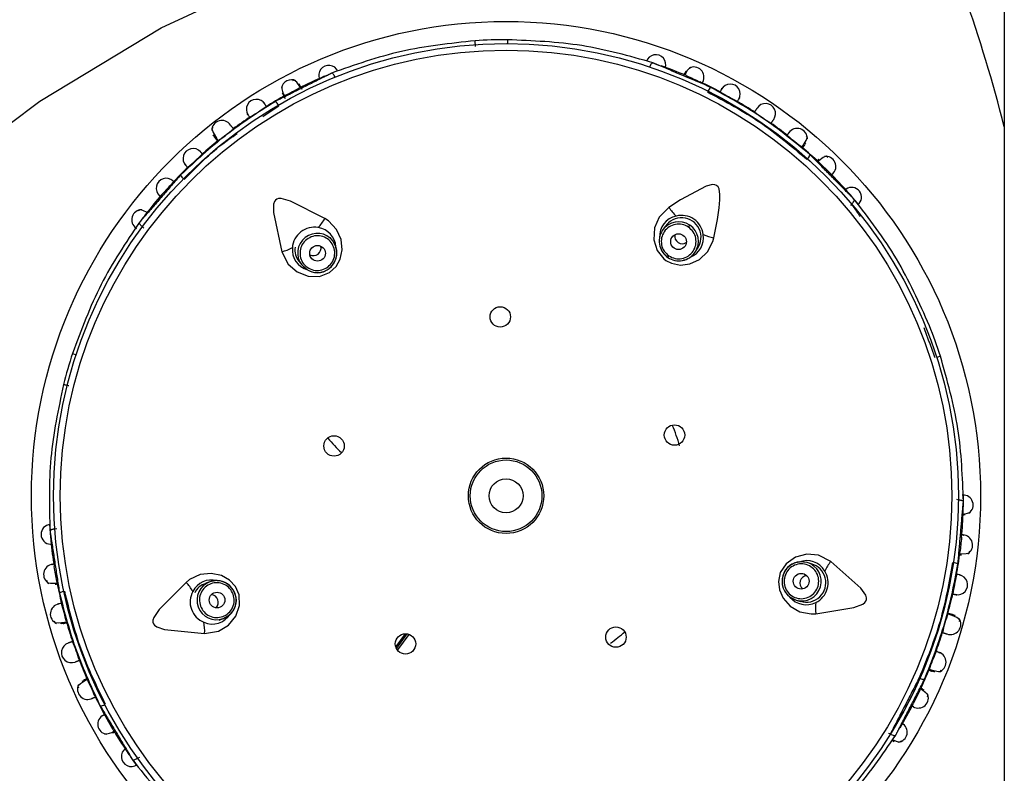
# Model space of a CAD drawing. Header units: millimetres. Extents: x 4904.09 to 4905.21, y 4759.5 to 4761.8.
# Tile 5 of 54: x 4904.7548 to 4904.8174, y 4759.9254 to 4759.9734. Entities that reach past the tile are written whole.
import ezdxf

# ---------------------------------------------------------------- set-up
doc = ezdxf.new("R2010")
doc.units = ezdxf.units.MM
doc.layers.add('SANINDUSA', color=3, linetype='Continuous')

msp = doc.modelspace()

# ---------------------------------------------------------------- linework, layer by layer
at = {"layer": 'SANINDUSA'}
for p, q in [((4904.817447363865, 4761.639268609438), (4904.817447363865, 4759.733268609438)), ((4904.785825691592, 4759.972107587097), (4904.785824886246, 4759.971859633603)), ((4904.797180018, 4759.970097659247), (4904.797093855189, 4759.96989419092)), ((4904.77147611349, 4759.968730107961), (4904.771677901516, 4759.96836679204)), ((4904.767090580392, 4759.96604307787), (4904.767186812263, 4759.965924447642)), ((4904.767318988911, 4759.965817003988), (4904.767395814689, 4759.965680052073)), ((4904.804747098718, 4759.965447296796), (4904.804818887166, 4759.965532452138)), ((4904.805666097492, 4759.964283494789), (4904.806346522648, 4759.963622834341)), ((4904.807712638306, 4759.961645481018), (4904.807647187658, 4759.96154899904)), ((4904.762669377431, 4759.9600976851), (4904.762597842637, 4759.960189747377)), ((4904.795850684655, 4759.960206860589), (4904.795693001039, 4759.95997441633)), ((4904.797339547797, 4759.960174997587), (4904.797427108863, 4759.960304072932)), ((4904.774700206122, 4759.959297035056), (4904.77452783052, 4759.959518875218)), ((4904.774912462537, 4759.958880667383), (4904.774700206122, 4759.959297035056)), ((4904.797761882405, 4759.958570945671), (4904.797919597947, 4759.958803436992)), ((4904.772553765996, 4759.957984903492), (4904.772726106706, 4759.957763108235)), ((4904.796027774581, 4759.95824128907), (4904.796098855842, 4759.958346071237)), ((4904.758137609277, 4759.952128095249), (4904.758373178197, 4759.952050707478)), ((4904.813383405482, 4759.951948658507), (4904.813147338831, 4759.951872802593)), ((4904.814401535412, 4759.942837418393), (4904.814513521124, 4759.942804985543)), ((4904.814830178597, 4759.941869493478), (4904.814959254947, 4759.941864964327)), ((4904.757025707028, 4759.940950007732), (4904.757135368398, 4759.940989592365)), ((4904.805163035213, 4759.938736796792), (4904.804893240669, 4759.938814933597)), ((4904.766883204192, 4759.937588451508), (4904.76661895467, 4759.937493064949)), ((4904.76734478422, 4759.937661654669), (4904.766883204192, 4759.937588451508)), ((4904.803781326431, 4759.936625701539), (4904.804197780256, 4759.936413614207)), ((4904.804197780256, 4759.936413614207), (4904.804467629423, 4759.936335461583)), ((4904.814001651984, 4759.935477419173), (4904.813859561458, 4759.935545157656)), ((4904.814319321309, 4759.935428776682), (4904.814060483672, 4759.935497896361)), ((4904.76746782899, 4759.935141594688), (4904.767732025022, 4759.935236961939)), ((4904.779310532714, 4759.934274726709), (4904.778712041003, 4759.933455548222)), ((4904.779416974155, 4759.934264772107), (4904.778751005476, 4759.933353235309)), ((4904.779543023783, 4759.934237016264), (4904.778817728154, 4759.933244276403)), ((4904.812896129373, 4759.931895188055), (4904.812999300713, 4759.931853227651)), ((4904.758827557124, 4759.93128037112), (4904.758725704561, 4759.931235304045)), ((4904.812073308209, 4759.930661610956), (4904.811654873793, 4759.929809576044)), ((4904.812349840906, 4759.930677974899), (4904.812149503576, 4759.930771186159)), ((4904.760719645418, 4759.928159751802), (4904.760247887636, 4759.928982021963)), ((4904.810208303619, 4759.927893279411), (4904.810084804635, 4759.927932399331)), ((4904.810334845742, 4759.927480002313), (4904.810444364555, 4759.927411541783)), ((4904.762404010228, 4759.926393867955), (4904.762283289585, 4759.926346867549))]:
    msp.add_line(p, q, dxfattribs=at)
at = {"layer": 'SANINDUSA', "flags": 128}
for points in [[(4904.799731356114, 4759.904474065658), (4904.788691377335, 4759.906581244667), (4904.777866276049, 4759.909671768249), (4904.767449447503, 4759.913846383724), (4904.760062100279, 4759.917750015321), (4904.753167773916, 4759.922456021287), (4904.748217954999, 4759.926846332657), (4904.743992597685, 4759.931918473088), (4904.742089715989, 4759.935078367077), (4904.740655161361, 4759.938470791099), (4904.739922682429, 4759.941473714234), (4904.739696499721, 4759.944553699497), (4904.74002157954, 4759.947629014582), (4904.740843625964, 4759.950613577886), (4904.742693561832, 4759.954565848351), (4904.745143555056, 4759.958187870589), (4904.748417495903, 4759.961891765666), (4904.75209498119, 4759.965223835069), (4904.756052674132, 4759.968205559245), (4904.763773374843, 4759.972876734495), (4904.771993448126, 4759.976682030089), (4904.780513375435, 4759.979716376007), (4904.790037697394, 4759.98225991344), (4904.799731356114, 4759.984063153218)], [(4904.794875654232, 4759.970369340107), (4904.794895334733, 4759.970418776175), (4904.794921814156, 4759.970476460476), (4904.794949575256, 4759.970527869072), (4904.794977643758, 4759.970571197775), (4904.795005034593, 4759.970604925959), (4904.795030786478, 4759.970627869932), (4904.795053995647, 4759.970639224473), (4904.795073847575, 4759.970638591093)], [(4904.774845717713, 4759.969723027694), (4904.77482289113, 4759.969771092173), (4904.774792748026, 4759.969826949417), (4904.774761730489, 4759.969876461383), (4904.774730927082, 4759.969917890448), (4904.774701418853, 4759.969949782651), (4904.774674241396, 4759.969971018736), (4904.774650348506, 4759.96998085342), (4904.774630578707, 4759.969978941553)], [(4904.772648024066, 4759.969070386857), (4904.772611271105, 4759.969131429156), (4904.772407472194, 4759.969405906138), (4904.772245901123, 4759.969537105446), (4904.772139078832, 4759.969500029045)], [(4904.772746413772, 4759.968937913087), (4904.772654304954, 4759.969120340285), (4904.772558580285, 4759.969309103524)], [(4904.767084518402, 4759.966509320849), (4904.767002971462, 4759.966435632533), (4904.767083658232, 4759.966202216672), (4904.767307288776, 4759.965833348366), (4904.767318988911, 4759.965817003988)], [(4904.767139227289, 4759.965942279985), (4904.767098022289, 4759.966033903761), (4904.767139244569, 4759.96603790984)], [(4904.804563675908, 4759.965269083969), (4904.804636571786, 4759.965367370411), (4904.80484024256, 4759.965697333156), (4904.804911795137, 4759.965912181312), (4904.804832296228, 4759.965989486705)], [(4904.806207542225, 4759.964618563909), (4904.806114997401, 4759.964686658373), (4904.805920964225, 4759.96460666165), (4904.805644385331, 4759.96439861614), (4904.805589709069, 4759.964348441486)], [(4904.798965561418, 4759.959492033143), (4904.79918455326, 4759.960649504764), (4904.799298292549, 4759.961412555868), (4904.799344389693, 4759.961919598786), (4904.799346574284, 4759.96226048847), (4904.79928906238, 4759.962605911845), (4904.799228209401, 4759.962730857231), (4904.799136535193, 4759.962823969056), (4904.799028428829, 4759.962871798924), (4904.798869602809, 4759.962884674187), (4904.798463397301, 4759.962785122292), (4904.796839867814, 4759.961905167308), (4904.796103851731, 4759.96143333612)], [(4904.774196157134, 4759.960726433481), (4904.77201500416, 4759.96183283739), (4904.771420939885, 4759.961993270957), (4904.771254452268, 4759.96198967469), (4904.771134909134, 4759.96195302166), (4904.771048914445, 4759.961890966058), (4904.770986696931, 4759.96180571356), (4904.770928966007, 4759.961636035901), (4904.770920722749, 4759.961100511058), (4904.771465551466, 4759.958604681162)], [(4904.762902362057, 4759.961086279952), (4904.762877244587, 4759.961102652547), (4904.762617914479, 4759.961234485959), (4904.762431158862, 4759.961276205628), (4904.762338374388, 4759.961210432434)], [(4904.796103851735, 4759.961433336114), (4904.795476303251, 4759.960807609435), (4904.795178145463, 4759.960119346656), (4904.795134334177, 4759.959372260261), (4904.795350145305, 4759.958675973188), (4904.795771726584, 4759.95815217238), (4904.795901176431, 4759.958054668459), (4904.796261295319, 4759.957870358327), (4904.796838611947, 4759.957761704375), (4904.797428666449, 4759.957834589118), (4904.79803675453, 4759.958111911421), (4904.798559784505, 4759.95860056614), (4904.798903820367, 4759.959256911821), (4904.798965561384, 4759.959492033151)], [(4904.77146555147, 4759.958604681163), (4904.77186672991, 4759.957814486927), (4904.772429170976, 4759.957318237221), (4904.773126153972, 4759.957045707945), (4904.773855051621, 4759.95703579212), (4904.774483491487, 4759.957274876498), (4904.774911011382, 4759.957663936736), (4904.775172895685, 4759.958136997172), (4904.775295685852, 4759.958717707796), (4904.775231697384, 4759.959379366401), (4904.774941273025, 4759.960031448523), (4904.774434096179, 4759.960570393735), (4904.774196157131, 4759.960726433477)], [(4904.77490225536, 4759.958877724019), (4904.774867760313, 4759.959006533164), (4904.774700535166, 4759.959296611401)], [(4904.795520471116, 4759.958955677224), (4904.795685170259, 4759.95858834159), (4904.796027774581, 4759.95824128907)], [(4904.772725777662, 4759.957763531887), (4904.772991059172, 4759.957511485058), (4904.773222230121, 4759.957392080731)], [(4904.772726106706, 4759.957763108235), (4904.773093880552, 4759.957444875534), (4904.773217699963, 4759.957383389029)], [(4904.814794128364, 4759.941900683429), (4904.814824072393, 4759.941902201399), (4904.815111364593, 4759.941947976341), (4904.815286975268, 4759.942023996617), (4904.81532337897, 4759.942131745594)], [(4904.806407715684, 4759.938875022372), (4904.805618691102, 4759.939278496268), (4904.804871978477, 4759.93934937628), (4904.804147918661, 4759.939160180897), (4904.80355239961, 4759.938739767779), (4904.803184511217, 4759.938176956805), (4904.803067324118, 4759.937610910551), (4904.803133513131, 4759.937074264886), (4904.803375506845, 4759.936532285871), (4904.803816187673, 4759.936034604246), (4904.804434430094, 4759.935677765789), (4904.805161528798, 4759.935539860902), (4904.805445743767, 4759.935553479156)], [(4904.814608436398, 4759.939366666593), (4904.814679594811, 4759.939363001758), (4904.815021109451, 4759.939378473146), (4904.815220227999, 4759.939439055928), (4904.815249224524, 4759.939548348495)], [(4904.804893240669, 4759.938814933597), (4904.80440865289, 4759.938856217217), (4904.80427234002, 4759.938833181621)], [(4904.804893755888, 4759.938814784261), (4904.804530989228, 4759.938862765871), (4904.8042737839, 4759.938823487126)], [(4904.805445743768, 4759.935553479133), (4904.807860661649, 4759.935940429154), (4904.808435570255, 4759.936159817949), (4904.808568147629, 4759.936260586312), (4904.808643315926, 4759.936360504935), (4904.808676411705, 4759.936461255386), (4904.808676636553, 4759.93656679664), (4904.808623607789, 4759.936738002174), (4904.808315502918, 4759.93717609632), (4904.806407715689, 4759.938875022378)], [(4904.766542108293, 4759.934298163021), (4904.767417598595, 4759.934435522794), (4904.768063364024, 4759.934817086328), (4904.768537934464, 4759.93539574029), (4904.768772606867, 4759.936085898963), (4904.768739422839, 4759.936757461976), (4904.768501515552, 4759.937284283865), (4904.768132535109, 4759.937679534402), (4904.76761819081, 4759.9379757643), (4904.766969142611, 4759.938119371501), (4904.766259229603, 4759.938044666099), (4904.765589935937, 4759.937728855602), (4904.765368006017, 4759.93755078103)], [(4904.756495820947, 4759.937660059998), (4904.756530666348, 4759.937550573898), (4904.756734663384, 4759.937501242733), (4904.757080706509, 4759.937506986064), (4904.757154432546, 4759.937515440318)], [(4904.765368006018, 4759.937550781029), (4904.763641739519, 4759.935818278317), (4904.763305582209, 4759.935302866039), (4904.763257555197, 4759.935143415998), (4904.763255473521, 4759.935018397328), (4904.763287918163, 4759.934917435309), (4904.763349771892, 4759.934831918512), (4904.763493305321, 4759.934724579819), (4904.764000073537, 4759.934551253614), (4904.766542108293, 4759.93429816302)], [(4904.767344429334, 4759.937651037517), (4904.767211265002, 4759.937658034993), (4904.76688370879, 4759.937588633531)], [(4904.803787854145, 4759.936634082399), (4904.80389147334, 4759.936550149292), (4904.804197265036, 4759.936413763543)], [(4904.767731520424, 4759.935236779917), (4904.768053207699, 4759.935411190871), (4904.768238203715, 4759.935594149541)], [(4904.767732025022, 4759.935236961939), (4904.768148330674, 4759.935488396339), (4904.768245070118, 4759.935587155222)], [(4904.814598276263, 4759.935055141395), (4904.814620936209, 4759.935162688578), (4904.814418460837, 4759.935304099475), (4904.814020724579, 4759.935471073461), (4904.814001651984, 4759.935477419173)], [(4904.814220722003, 4759.935481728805), (4904.814307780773, 4759.935431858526), (4904.814276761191, 4759.93540431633)], [(4904.756968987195, 4759.935097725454), (4904.75700582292, 4759.934991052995), (4904.757232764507, 4759.93496628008), (4904.757621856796, 4759.935015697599), (4904.757743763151, 4759.935041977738)], [(4904.75751816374, 4759.934920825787), (4904.757413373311, 4759.934917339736), (4904.757423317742, 4759.934973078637)], [(4904.81266995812, 4759.932014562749), (4904.812785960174, 4759.931975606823), (4904.813162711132, 4759.931883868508), (4904.813389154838, 4759.931882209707), (4904.813438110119, 4759.931981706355)], [(4904.759070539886, 4759.931360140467), (4904.758961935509, 4759.931303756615), (4904.758634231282, 4759.931096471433), (4904.75847573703, 4759.930934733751), (4904.758513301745, 4759.930830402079)], [(4904.812559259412, 4759.930250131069), (4904.8125954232, 4759.930359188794), (4904.812459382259, 4759.930519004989), (4904.812176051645, 4759.930717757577), (4904.812111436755, 4759.930754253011)], [(4904.810208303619, 4759.927893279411), (4904.810255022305, 4759.927867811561), (4904.810312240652, 4759.927840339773), (4904.810366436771, 4759.927818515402), (4904.810415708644, 4759.927803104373), (4904.81045832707, 4759.92779464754), (4904.810492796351, 4759.927793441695), (4904.810517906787, 4759.927799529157), (4904.810532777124, 4759.927812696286)], [(4904.810319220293, 4759.927525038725), (4904.810345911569, 4759.92751138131), (4904.810617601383, 4759.927407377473), (4904.810807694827, 4759.927385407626), (4904.810893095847, 4759.927460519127)], [(4904.762283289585, 4759.926346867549), (4904.762238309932, 4759.926318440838), (4904.762182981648, 4759.926287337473), (4904.762130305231, 4759.92626206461), (4904.762082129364, 4759.926243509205), (4904.762040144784, 4759.926232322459), (4904.762005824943, 4759.926228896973), (4904.761980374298, 4759.926233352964), (4904.761964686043, 4759.926245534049)]]:
    msp.add_lwpolyline(points, dxfattribs=at)
at = {"layer": 'SANINDUSA'}
for centre, radius in [((4904.785731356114, 4759.943063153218), 0.03020728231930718), ((4904.785731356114, 4759.943063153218), 0.02879663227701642), ((4904.785731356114, 4759.943063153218), 0.02837947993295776), ((4904.796711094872, 4759.959247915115), 0.0004994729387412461), ((4904.773731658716, 4759.958506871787), 0.00049947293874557), ((4904.785363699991, 4759.954457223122), 0.0006499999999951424), ((4904.796454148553, 4759.946933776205), 0.0006499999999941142), ((4904.774781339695, 4759.946234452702), 0.0006499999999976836), ((4904.785731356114, 4759.943063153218), 0.002400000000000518), ((4904.785731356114, 4759.943063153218), 0.00227999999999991), ((4904.785731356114, 4759.943063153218), 0.00107999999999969), ((4904.804516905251, 4759.9376221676), 0.0004994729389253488), ((4904.767335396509, 4759.936423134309), 0.0004994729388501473), ((4904.792726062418, 4759.934061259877), 0.0006499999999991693), ((4904.779331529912, 4759.933629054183), 0.0006500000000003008)]:
    msp.add_circle(centre, radius, dxfattribs=at)
for centre, radius, start, end in [((4904.728853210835, 4759.944268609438), 0.091354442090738, 14.12048808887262, 19.63806766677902), ((4904.785731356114, 4759.943063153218), 0.02904641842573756, 89.8139056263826, 93.88461420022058), ((4904.7952674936, 4759.970521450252), 0.0006341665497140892, 340.4987138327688, 161.2834575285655), ((4904.774444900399, 4759.969849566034), 0.0006341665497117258, 22.49871386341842, 203.2834575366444), ((4904.785731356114, 4759.943063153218), 0.02911556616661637, 66.78513035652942, 70.18013549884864), ((4904.797946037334, 4759.969595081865), 0.000874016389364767, 120.2909330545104, 162.5800880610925), ((4905.022095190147, 4760.470008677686), 0.5484176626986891, 245.7909401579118, 245.8903349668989), ((4904.797679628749, 4759.969730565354), 0.0006469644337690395, 331.8901245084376, 117.632118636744), ((4904.772068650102, 4759.968924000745), 0.0006380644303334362, 62.87476718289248, 171.6974126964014), ((4904.785731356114, 4759.943063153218), 0.02911556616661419, 113.4119791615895, 116.9148633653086), ((4904.785731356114, 4759.943063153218), 0.02911556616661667, 61.98201003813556, 64.910326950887), ((4904.800002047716, 4759.968647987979), 0.0006391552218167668, 330.5093254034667, 151.2736239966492), ((4904.785731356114, 4759.943063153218), 0.02911556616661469, 118.7897238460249, 121.711758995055), ((4904.772436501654, 4759.969060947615), 0.0009711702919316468, 175.542532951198, 213.3211890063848), ((4904.371127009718, 4760.728006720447), 0.8586011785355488, 297.8107891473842, 297.874239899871), ((4904.799195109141, 4759.968572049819), 0.000663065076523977, 130.6419368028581, 156.9285206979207), ((4904.811694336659, 4759.989639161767), 0.02422382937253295, 239.5178022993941, 242.3453553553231), ((4904.769840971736, 4759.967674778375), 0.0006391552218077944, 32.50932540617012, 213.2736240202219), ((4904.770651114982, 4759.967651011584), 0.0006630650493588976, 26.76775904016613, 53.05434398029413), ((4904.785731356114, 4759.943063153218), 0.02911556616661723, 57.03793439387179, 59.71113914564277), ((4904.802242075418, 4759.967401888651), 0.0006416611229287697, 325.5124526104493, 146.2707021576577), ((4904.756789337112, 4759.987863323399), 0.02423596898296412, 301.5187458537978, 304.3450017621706), ((4904.807408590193, 4759.975018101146), 0.009528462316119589, 232.02683958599, 239.6704359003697), ((4904.767650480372, 4759.966315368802), 0.0006539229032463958, 33.63663972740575, 179.2114059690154), ((4904.785731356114, 4759.943063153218), 0.02911556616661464, 123.9837319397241, 126.6206732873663), ((4904.785731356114, 4759.943063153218), 0.02911556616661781, 51.97857238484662, 54.6249623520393), ((4904.762039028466, 4759.973554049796), 0.009528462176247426, 304.0268395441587, 311.6704359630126), ((4904.804263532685, 4759.965809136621), 0.0006508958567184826, 358.5899934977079, 145.1504338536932), ((4904.785731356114, 4759.943063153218), 0.02911556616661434, 129.0317149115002, 131.7088212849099), ((4904.817462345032, 4759.982056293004), 0.02117372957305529, 229.3224602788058, 232.5304488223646), ((4904.765808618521, 4759.964541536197), 0.0006391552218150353, 42.50932539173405, 223.2736240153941), ((4904.749415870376, 4759.982192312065), 0.02428478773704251, 311.5225315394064, 314.3435829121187), ((4904.785731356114, 4759.943063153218), 0.02911556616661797, 46.79391052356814, 49.70382728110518), ((4904.804455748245, 4759.965003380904), 0.0006630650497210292, 314.7677590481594, 341.0543439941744), ((4904.806079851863, 4759.964035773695), 0.0006469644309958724, 311.8901246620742, 97.63213033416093), ((4904.785731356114, 4759.943063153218), 0.02911556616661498, 133.987700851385, 136.8609689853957), ((4904.785731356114, 4759.943063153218), 0.02911556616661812, 41.62821941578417, 44.92665182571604), ((4904.764097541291, 4759.962646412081), 0.000636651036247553, 47.50597046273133, 228.2767694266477), ((4904.774159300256, 4759.953265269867), 0.01368833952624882, 134.3779174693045, 138.9952371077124), ((4904.765631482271, 4759.963750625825), 0.0006630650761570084, 202.6419368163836, 228.9285206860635), ((4904.807723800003, 4759.962074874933), 0.0006312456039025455, 310.1580663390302, 123.6409249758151), ((4904.785731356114, 4759.943063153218), 0.02911556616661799, 40.67868048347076, 41.62821941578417), ((4904.785731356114, 4759.943063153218), 0.02911556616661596, 138.7814699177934, 141.8871637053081), ((4904.785731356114, 4759.943063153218), 0.02911556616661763, 39.65807383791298, 40.67868048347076), ((4904.762543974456, 4759.960640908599), 0.0006416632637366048, 89.68773340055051, 235.9451339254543), ((4904.798458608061, 4759.962914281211), 0.002781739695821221, 212.1664645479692, 226.925575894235), ((4904.785731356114, 4759.943063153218), 0.02911556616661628, 142.7506758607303, 143.9973012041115), ((4904.785731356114, 4759.943063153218), 0.02911556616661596, 141.8871637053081, 142.7506758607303), ((4904.77175082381, 4759.962052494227), 0.002781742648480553, 316.7707157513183, 331.5298109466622), ((4904.796820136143, 4759.959589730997), 0.001318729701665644, 101.4290060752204, 183.8133735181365), ((4904.79672488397, 4759.959272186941), 0.001248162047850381, 55.76370795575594, 145.7634583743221), ((4904.796905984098, 4759.959535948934), 0.001237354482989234, 324.1831149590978, 147.6279039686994), ((4904.796897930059, 4759.959524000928), 0.001399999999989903, 7.678805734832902, 104.0174741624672), ((4904.773526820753, 4759.958769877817), 0.00139999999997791, 79.67880424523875, 176.0174741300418), ((4904.77358833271, 4759.958850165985), 0.0013108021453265, 2.741879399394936, 81.69565904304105), ((4904.796723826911, 4759.959275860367), 0.001245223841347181, 145.8758295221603, 194.899774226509), ((4904.796689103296, 4759.959292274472), 0.001207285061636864, 145.5962249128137, 196.124565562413), ((4904.796727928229, 4759.959270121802), 0.001248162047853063, 325.9328218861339, 55.93257231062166), ((4904.773714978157, 4759.958527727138), 0.001250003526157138, 37.98423269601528, 217.7120475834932), ((4904.79695064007, 4759.959605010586), 0.0004859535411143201, 171.3289881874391, 236.0671549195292), ((4904.796950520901, 4759.959577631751), 0.000463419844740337, 234.1894470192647, 303.4758923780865), ((4904.796968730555, 4759.959502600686), 0.001333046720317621, 291.3640061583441, 8.99709488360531), ((4904.799471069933, 4759.962227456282), 0.002781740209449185, 244.7707059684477, 259.5298148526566), ((4904.770784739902, 4759.961301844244), 0.002781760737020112, 284.1665418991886, 298.9255416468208), ((4904.773462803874, 4759.958743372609), 0.00133833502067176, 174.6950322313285, 254.283140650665), ((4904.773347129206, 4759.958707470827), 0.001060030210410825, 170.1920243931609, 222.44713920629), ((4904.773492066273, 4759.958836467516), 0.0004634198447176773, 306.1894469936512, 15.47589239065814), ((4904.773712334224, 4759.958533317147), 0.001249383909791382, 307.786591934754, 16.14190150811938), ((4904.773799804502, 4759.958514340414), 0.00116079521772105, 310.616844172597, 18.24296069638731), ((4904.796653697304, 4759.959220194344), 0.001154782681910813, 193.1755071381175, 237.4143169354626), ((4904.796793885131, 4759.959199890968), 0.001154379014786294, 278.1206955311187, 326.9866581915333), ((4904.79673186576, 4759.959270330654), 0.001245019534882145, 280.5437021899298, 325.8233552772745), ((4904.773466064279, 4759.958845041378), 0.000485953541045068, 243.3289882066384, 308.0671549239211), ((4904.796711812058, 4759.959210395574), 0.001179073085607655, 234.7774595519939, 281.9998120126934), ((4904.773710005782, 4759.958532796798), 0.001250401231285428, 246.8139397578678, 307.8855211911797), ((4904.773731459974, 4759.95838292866), 0.001114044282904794, 242.7998541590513, 317.7028587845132), ((4904.785731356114, 4759.943063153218), 0.02904641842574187, 17.81390559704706, 21.88386619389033), ((4904.785731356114, 4759.943063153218), 0.02904641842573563, 161.8139056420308, 165.8787073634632), ((4904.785731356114, 4759.943063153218), 0.01149999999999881, 16.10045115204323, 23.01946623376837), ((4904.785096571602, 4759.956047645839), 0.01419999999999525, 221.0332214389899, 226.1018920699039), ((4904.814822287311, 4759.942471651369), 0.000641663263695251, 305.6877331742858, 91.94513392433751), ((4904.785731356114, 4759.943063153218), 0.02911556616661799, 358.8853382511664, 0.0384123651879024), ((4904.813258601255, 4759.942293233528), 0.001578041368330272, 346.1465605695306, 2.173561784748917), ((4904.785731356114, 4759.943063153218), 0.02911556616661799, 358.0715503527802, 358.8853382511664), ((4904.785731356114, 4759.943063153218), 0.02911556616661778, 354.7826321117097, 358.0715503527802), ((4904.756764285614, 4759.940609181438), 0.0006312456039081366, 94.15806634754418, 267.640924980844), ((4904.785731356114, 4759.943063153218), 0.02911556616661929, 183.6980572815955, 184.8447514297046), ((4904.785731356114, 4759.943063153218), 0.0291155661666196, 184.8447514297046, 185.6502792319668), ((4905.265944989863, 4759.891237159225), 0.4538910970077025, 173.7796329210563, 173.899704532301), ((4904.814783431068, 4759.939923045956), 0.0006468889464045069, 301.2663932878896, 87.8482298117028), ((4904.785731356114, 4759.943063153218), 0.0291155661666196, 185.6502792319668, 188.9106531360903), ((4904.785731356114, 4759.943063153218), 0.02911556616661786, 349.9846173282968, 352.9098188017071), ((4904.756941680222, 4759.938056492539), 0.0006469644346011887, 95.89012445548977, 241.6321151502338), ((4904.339871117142, 4759.865728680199), 0.4234063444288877, 9.775000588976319, 9.903674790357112), ((4904.804444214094, 4759.937722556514), 0.001114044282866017, 98.79985420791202, 173.702858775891), ((4904.804549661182, 4759.937613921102), 0.001250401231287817, 102.8139397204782, 163.8855212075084), ((4904.804542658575, 4759.937615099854), 0.001250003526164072, 253.9842326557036, 73.71204761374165), ((4904.804878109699, 4759.937606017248), 0.001325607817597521, 30.16082973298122, 111.8125558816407), ((4904.804851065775, 4759.937525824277), 0.001237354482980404, 252.1831149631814, 75.62790393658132), ((4904.808543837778, 4759.937093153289), 0.002781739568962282, 140.1664641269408, 154.9255760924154), ((4904.814152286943, 4759.938141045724), 0.0006630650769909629, 58.64193680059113, 84.92852068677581), ((4904.804548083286, 4759.937612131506), 0.001249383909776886, 163.7865919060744, 232.1419015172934), ((4904.804466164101, 4759.937576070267), 0.001160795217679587, 166.6168441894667, 234.2429606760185), ((4904.804930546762, 4759.937504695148), 0.0004859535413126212, 99.32898819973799, 164.0671549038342), ((4904.80483721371, 4759.937529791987), 0.001399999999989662, 295.6788060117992, 32.01747425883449), ((4904.838070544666, 4759.932760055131), 0.0242439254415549, 167.5193637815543, 170.3447700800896), ((4904.814473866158, 4759.937397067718), 0.0006391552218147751, 258.5093254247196, 79.27362400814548), ((4904.785731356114, 4759.943063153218), 0.0291155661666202, 190.7817039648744, 193.7069872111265), ((4904.763351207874, 4759.935634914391), 0.002781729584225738, 28.77066670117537, 43.52983151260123), ((4904.766977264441, 4759.936368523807), 0.001333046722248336, 75.36400620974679, 152.997094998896), ((4904.766890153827, 4759.936456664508), 0.001058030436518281, 104.6645641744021, 156.8712209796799), ((4904.767310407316, 4759.936413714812), 0.001250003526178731, 109.9842326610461, 289.7120475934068), ((4904.767349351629, 4759.936490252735), 0.001160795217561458, 22.6168441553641, 90.2429606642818), ((4904.767304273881, 4759.93641292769), 0.00124938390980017, 19.78659191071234, 88.14190153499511), ((4904.804904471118, 4759.937496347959), 0.0004634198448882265, 162.1894470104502, 231.4758923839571), ((4904.757686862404, 4759.936319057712), 0.0006630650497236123, 98.76775902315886, 125.0543440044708), ((4904.767021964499, 4759.936309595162), 0.001400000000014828, 151.6788062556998, 248.0174914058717), ((4904.766947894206, 4759.936297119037), 0.0004634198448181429, 18.18944699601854, 87.47589236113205), ((4904.767453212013, 4759.936384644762), 0.001114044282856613, 314.7998542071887, 29.70285879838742), ((4904.767304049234, 4759.936410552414), 0.001250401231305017, 318.8139397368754, 19.88552122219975), ((4904.804838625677, 4759.93747891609), 0.001353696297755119, 219.5638056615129, 296.5580803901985), ((4904.785731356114, 4759.943063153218), 0.02911556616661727, 345.0359908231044, 347.7117506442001), ((4904.75737334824, 4759.935534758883), 0.0006509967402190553, 100.5837129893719, 246.3097406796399), ((4904.734129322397, 4759.929367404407), 0.02428888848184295, 13.52284873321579, 16.34346372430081), ((4904.766931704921, 4759.936275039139), 0.0004859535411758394, 315.328988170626, 20.06715493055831), ((4904.808203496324, 4759.935918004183), 0.002781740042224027, 172.7707053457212, 187.5298150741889), ((4904.767040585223, 4759.936214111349), 0.00131949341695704, 245.7150940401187, 328.2001716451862), ((4904.822820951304, 4759.932321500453), 0.009528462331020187, 160.0268396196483, 167.6704358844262), ((4904.785731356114, 4759.943063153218), 0.02911556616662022, 195.9872036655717, 198.6294282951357), ((4904.763766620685, 4759.934484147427), 0.002781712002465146, 356.1663620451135, 10.92561729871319), ((4904.814026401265, 4759.934879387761), 0.0006539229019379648, 249.6366399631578, 35.21140897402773), ((4904.785731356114, 4759.943063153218), 0.0114999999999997, 305.380298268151, 311.0976038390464), ((4904.785731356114, 4759.943063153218), 0.02911556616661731, 339.9789209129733, 342.6226975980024), ((4904.758067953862, 4759.933077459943), 0.0006416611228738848, 109.5124526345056, 290.2707020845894), ((4904.749411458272, 4759.929952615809), 0.009528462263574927, 16.02683956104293, 23.67043593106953), ((4904.832582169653, 4759.924949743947), 0.02113169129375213, 157.3190708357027, 160.5333247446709), ((4904.813090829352, 4759.932466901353), 0.0006508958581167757, 286.5899983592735, 73.15043401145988), ((4904.785731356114, 4759.943063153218), 0.02911556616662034, 201.0319077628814, 203.7019528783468), ((4904.785731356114, 4759.943063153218), 0.02911556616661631, 334.793985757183, 337.7072835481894), ((4904.759103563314, 4759.930743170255), 0.0006508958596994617, 152.5900039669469, 299.150434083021), ((4904.739986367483, 4759.92186456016), 0.02131931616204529, 23.33409470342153, 26.52057128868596), ((4904.812383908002, 4759.932035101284), 0.0006630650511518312, 242.7677590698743, 269.0543439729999), ((4904.811965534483, 4759.930191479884), 0.0006469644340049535, 239.8901244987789, 25.63211762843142), ((4904.785731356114, 4759.943063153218), 0.02911556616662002, 205.9830035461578, 208.9277214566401), ((4904.759845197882, 4759.930339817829), 0.000663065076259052, 274.6419367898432, 300.9285206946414), ((4904.785731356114, 4759.943063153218), 0.02911556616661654, 329.5192709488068, 332.9234256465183), ((4904.760390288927, 4759.928511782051), 0.000646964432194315, 115.890124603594, 261.6321252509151), ((4904.810629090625, 4759.928005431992), 0.0006416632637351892, 275.6877334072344, 61.94513391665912), ((4904.76025439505, 4759.928777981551), 0.0008740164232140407, 264.2909375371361, 306.5800872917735), ((4904.785731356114, 4759.943063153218), 0.02911556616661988, 210.7930362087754, 214.041060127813), ((4904.809777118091, 4759.928145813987), 0.000816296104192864, 312.0294134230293, 332.8656035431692), ((4904.761876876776, 4759.92645412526), 0.0006341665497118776, 124.4987138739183, 305.2834574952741), ((4904.785731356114, 4759.943063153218), 0.02911556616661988, 214.041060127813, 214.8430679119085), ((4904.785731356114, 4759.943063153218), 0.02911556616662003, 214.8430679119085, 215.9974656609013)]:
    msp.add_arc(centre, radius, start, end, dxfattribs=at)
for points, knots in [([(4904.783764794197, 4759.972041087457), (4904.782178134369, 4759.971872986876), (4904.779005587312, 4759.971536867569), (4904.776088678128, 4759.970498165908), (4904.774630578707, 4759.969978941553)], [0, 0, 0, 0, 0.5001217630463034, 1, 1, 1, 1]), ([(4904.783789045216, 4759.971683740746), (4904.783787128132, 4759.971708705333), (4904.783783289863, 4759.97175868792), (4904.783777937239, 4759.97183044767), (4904.783773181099, 4759.971895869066), (4904.783769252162, 4759.971952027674), (4904.783766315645, 4759.971996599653), (4904.783764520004, 4759.972027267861), (4904.783763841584, 4759.972044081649), (4904.783764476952, 4759.972042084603), (4904.783764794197, 4759.972041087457)], [0, 0, 0, 0, 0.1248127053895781, 0.2498924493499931, 0.3749947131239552, 0.5000058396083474, 0.6250068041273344, 0.7501171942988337, 0.8752308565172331, 1, 1, 1, 1]), ([(4904.795073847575, 4759.970638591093), (4904.793585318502, 4759.971062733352), (4904.79060751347, 4759.97191123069), (4904.787419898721, 4759.972042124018), (4904.785825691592, 4759.972107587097)], [0, 0, 0, 0, 0.4998745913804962, 1, 1, 1, 1]), ([(4904.798207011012, 4759.969334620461), (4904.798236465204, 4759.969396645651), (4904.79829516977, 4759.969520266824), (4904.798264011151, 4759.969454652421), (4904.798248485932, 4759.969421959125)], [0, 0, 0, 0, 0.5017359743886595, 1, 1, 1, 1]), ([(4904.798561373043, 4759.968781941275), (4904.799691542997, 4759.968179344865), (4904.801951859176, 4759.966974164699), (4904.803907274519, 4759.96531952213), (4904.804884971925, 4759.96449220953)], [0, 0, 0, 0, 0.5000052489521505, 1, 1, 1, 1]), ([(4904.805082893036, 4759.964788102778), (4904.804095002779, 4759.965599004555), (4904.802119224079, 4759.967220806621), (4904.799881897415, 4759.96845705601), (4904.79876323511, 4759.969075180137)], [0, 0, 0, 0, 0.5000004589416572, 1, 1, 1, 1]), ([(4904.799439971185, 4759.968952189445), (4904.799468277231, 4759.969005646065), (4904.799501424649, 4759.96906824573), (4904.799453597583, 4759.968977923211), (4904.799446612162, 4759.968964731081)], [0, 0, 0, 0, 0.8539441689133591, 1, 1, 1, 1]), ([(4904.771049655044, 4759.968180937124), (4904.769973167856, 4759.967491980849), (4904.767820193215, 4759.966114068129), (4904.76595307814, 4759.964368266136), (4904.765019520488, 4759.963495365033)], [0, 0, 0, 0, 0.4999999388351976, 1, 1, 1, 1]), ([(4904.77037446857, 4759.968027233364), (4904.770366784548, 4759.968039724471), (4904.770313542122, 4759.968126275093), (4904.770350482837, 4759.968066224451), (4904.770382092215, 4759.968014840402)], [0, 0, 0, 0, 0.1443214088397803, 0.9999999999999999, 0.9999999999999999, 0.9999999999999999, 0.9999999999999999]), ([(4904.800460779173, 4759.968166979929), (4904.800493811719, 4759.968223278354), (4904.800533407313, 4759.96829076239), (4904.800622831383, 4759.968443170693), (4904.800587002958, 4759.968382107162), (4904.800556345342, 4759.968329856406)], [0, 0, 0, 0, 0.4207551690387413, 0.5043525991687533, 1, 1, 1, 1]), ([(4904.769308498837, 4759.967321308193), (4904.76927444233, 4759.967371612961), (4904.769234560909, 4759.967430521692), (4904.769333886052, 4759.967283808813), (4904.769377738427, 4759.967219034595), (4904.769414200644, 4759.967165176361)], [0, 0, 0, 0, 0.4962993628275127, 0.5811847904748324, 1, 1, 1, 1]), ([(4904.765236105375, 4759.963212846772), (4904.766138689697, 4759.964126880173), (4904.767193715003, 4759.96519528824), (4904.76844350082, 4759.96601304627), (4904.768624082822, 4759.966131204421)], [0, 0, 0, 0, 0.8555096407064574, 1, 1, 1, 1]), ([(4904.8037269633, 4759.96617798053), (4904.803764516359, 4759.966226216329), (4904.803808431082, 4759.966282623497), (4904.803745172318, 4759.966201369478), (4904.803736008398, 4759.966189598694)], [0, 0, 0, 0, 0.8551359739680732, 0.9999999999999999, 0.9999999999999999, 0.9999999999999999, 0.9999999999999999]), ([(4904.767176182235, 4759.965896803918), (4904.767158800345, 4759.965918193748), (4904.767116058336, 4759.965970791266), (4904.767276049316, 4759.965773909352), (4904.767370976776, 4759.965657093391)], [0, 0, 0, 0, 0.4066699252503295, 1, 1, 1, 1]), ([(4904.766272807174, 4759.964981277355), (4904.766263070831, 4759.964992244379), (4904.766195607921, 4759.965068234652), (4904.766242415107, 4759.965015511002), (4904.766282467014, 4759.964970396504)], [0, 0, 0, 0, 0.1443214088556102, 1, 1, 1, 1]), ([(4904.765345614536, 4759.964100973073), (4904.765303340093, 4759.964144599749), (4904.765253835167, 4759.964195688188), (4904.765377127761, 4759.964068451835), (4904.765431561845, 4759.96401227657), (4904.765476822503, 4759.96396556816)], [0, 0, 0, 0, 0.496299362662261, 0.581184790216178, 1, 1, 1, 1]), ([(4904.806440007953, 4759.963483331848), (4904.806488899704, 4759.963531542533), (4904.806586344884, 4759.963627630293), (4904.806534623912, 4759.963576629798), (4904.806508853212, 4759.963551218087)], [0, 0, 0, 0, 0.5017359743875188, 1, 1, 1, 1]), ([(4904.764600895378, 4759.963046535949), (4904.764550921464, 4759.963093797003), (4904.764451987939, 4759.963187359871), (4904.764504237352, 4759.963137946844), (4904.764530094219, 4759.96311349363)], [0, 0, 0, 0, 0.5051261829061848, 1, 1, 1, 1]), ([(4904.763675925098, 4759.962169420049), (4904.763646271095, 4759.962195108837), (4904.763596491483, 4759.962238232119), (4904.763677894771, 4759.962167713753), (4904.763710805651, 4759.962139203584)], [0, 0, 0, 0, 0.5957057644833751, 1, 1, 1, 1]), ([(4904.807712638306, 4759.961645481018), (4904.807741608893, 4759.961672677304), (4904.807788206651, 4759.961716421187), (4904.807840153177, 4759.961776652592), (4904.80787484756, 4759.961824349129), (4904.807897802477, 4759.961866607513), (4904.807912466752, 4759.961908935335), (4904.807904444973, 4759.961926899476), (4904.807899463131, 4759.961938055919)], [0, 0, 0, 0, 0.2221430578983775, 0.3573061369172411, 0.500337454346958, 0.6433943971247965, 0.7785337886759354, 1, 1, 1, 1]), ([(4904.812683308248, 4759.953888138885), (4904.812033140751, 4759.955345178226), (4904.810733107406, 4759.958258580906), (4904.808843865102, 4759.960711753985), (4904.807899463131, 4759.961938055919)], [0, 0, 0, 0, 0.5001160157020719, 1, 1, 1, 1]), ([(4904.762392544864, 4759.960469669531), (4904.76152916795, 4759.95918504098), (4904.759802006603, 4759.956615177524), (4904.758692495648, 4759.953624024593), (4904.758137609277, 4759.952128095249)], [0, 0, 0, 0, 0.4998820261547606, 1, 1, 1, 1]), ([(4904.762597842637, 4759.960189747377), (4904.762568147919, 4759.960214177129), (4904.76251945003, 4759.960254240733), (4904.762463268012, 4759.960311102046), (4904.762424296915, 4759.960357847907), (4904.762398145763, 4759.960399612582), (4904.762381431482, 4759.960440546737), (4904.76238833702, 4759.960458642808), (4904.762392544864, 4759.960469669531)], [0, 0, 0, 0, 0.2149901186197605, 0.3525733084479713, 0.5003442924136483, 0.6481913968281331, 0.7856277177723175, 1, 1, 1, 1]), ([(4904.762186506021, 4759.960107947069), (4904.762166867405, 4759.96012216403), (4904.762127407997, 4759.960150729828), (4904.762185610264, 4759.960108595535), (4904.762214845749, 4759.960087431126)], [0, 0, 0, 0, 0.4976916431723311, 1, 1, 1, 1]), ([(4904.797339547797, 4759.960174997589), (4904.797210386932, 4759.960242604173), (4904.796952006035, 4759.960377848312), (4904.796503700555, 4759.960373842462), (4904.796094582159, 4759.960210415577), (4904.795778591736, 4759.959899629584), (4904.795605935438, 4759.959491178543), (4904.795604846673, 4759.959050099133), (4904.795766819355, 4759.95863147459), (4904.795988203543, 4759.958441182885), (4904.796098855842, 4759.958346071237)], [0, 0, 0, 0, 0.1248186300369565, 0.2496944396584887, 0.3746571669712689, 0.499733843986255, 0.6249185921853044, 0.7500608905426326, 0.8750753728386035, 1, 1, 1, 1]), ([(4904.796098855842, 4759.958346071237), (4904.796228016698, 4759.958278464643), (4904.796486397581, 4759.958143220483), (4904.796934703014, 4759.958147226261), (4904.797343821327, 4759.958310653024), (4904.79765981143, 4759.958621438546), (4904.797832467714, 4759.959029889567), (4904.797833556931, 4759.959470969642), (4904.797671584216, 4759.959889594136), (4904.797450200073, 4759.960079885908), (4904.797339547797, 4759.960174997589)], [0, 0, 0, 0, 0.124818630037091, 0.2496944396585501, 0.3746571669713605, 0.4997338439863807, 0.6249185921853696, 0.7500608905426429, 0.8750753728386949, 1, 1, 1, 1]), ([(4904.774400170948, 4759.957645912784), (4904.77450438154, 4759.957747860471), (4904.774712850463, 4759.95795180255), (4904.77484757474, 4759.958379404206), (4904.774818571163, 4759.958819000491), (4904.774620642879, 4759.959215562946), (4904.7742855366, 4759.959505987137), (4904.773866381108, 4759.959643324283), (4904.773418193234, 4759.95961864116), (4904.773168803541, 4759.95946689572), (4904.773044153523, 4759.959391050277)], [0, 0, 0, 0, 0.1248186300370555, 0.2496944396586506, 0.3746571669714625, 0.4997338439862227, 0.6249185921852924, 0.7500608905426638, 0.8750753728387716, 1, 1, 1, 1]), ([(4904.814844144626, 4759.942699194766), (4904.814787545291, 4759.944245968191), (4904.81467432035, 4759.947340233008), (4904.813813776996, 4759.95041227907), (4904.813383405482, 4759.951948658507)], [0, 0, 0, 0, 0.4998839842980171, 1, 1, 1, 1]), ([(4904.757564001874, 4759.950147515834), (4904.757233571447, 4759.948586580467), (4904.756572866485, 4759.945465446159), (4904.756659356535, 4759.942370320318), (4904.756702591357, 4759.940823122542)], [0, 0, 0, 0, 0.5001179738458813, 1, 1, 1, 1]), ([(4904.757911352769, 4759.950060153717), (4904.757887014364, 4759.950066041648), (4904.757838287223, 4759.950077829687), (4904.757768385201, 4759.950094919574), (4904.757704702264, 4759.950110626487), (4904.757650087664, 4759.950124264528), (4904.757606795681, 4759.950135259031), (4904.757577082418, 4759.950143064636), (4904.757560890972, 4759.950147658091), (4904.757562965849, 4759.95014756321), (4904.757564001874, 4759.950147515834)], [0, 0, 0, 0, 0.1248247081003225, 0.2499075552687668, 0.3750064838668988, 0.500007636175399, 0.6249984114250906, 0.7501066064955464, 0.8752235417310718, 1, 1, 1, 1]), ([(4904.814798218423, 4759.943112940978), (4904.814822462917, 4759.943112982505), (4904.814871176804, 4759.943113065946), (4904.814799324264, 4759.943112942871), (4904.814763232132, 4759.94311288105)], [0, 0, 0, 0, 0.4976916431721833, 1, 1, 1, 1]), ([(4904.814513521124, 4759.942804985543), (4904.814551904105, 4759.942802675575), (4904.81461485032, 4759.94279888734), (4904.814693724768, 4759.942785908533), (4904.814752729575, 4759.942770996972), (4904.814798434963, 4759.942752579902), (4904.814836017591, 4759.942729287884), (4904.814841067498, 4759.942710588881), (4904.814844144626, 4759.942699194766)], [0, 0, 0, 0, 0.2149901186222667, 0.352573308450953, 0.500344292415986, 0.6481913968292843, 0.7856277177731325, 1, 1, 1, 1]), ([(4904.757025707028, 4759.940950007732), (4904.756986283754, 4759.940945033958), (4904.756922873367, 4759.940937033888), (4904.756845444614, 4759.940918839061), (4904.756789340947, 4759.940900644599), (4904.756745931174, 4759.940879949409), (4904.756709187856, 4759.940854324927), (4904.756705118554, 4759.940835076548), (4904.756702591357, 4759.940823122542)], [0, 0, 0, 0, 0.2221430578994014, 0.3573061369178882, 0.500337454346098, 0.6433943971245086, 0.778533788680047, 1, 1, 1, 1]), ([(4904.814804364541, 4759.940569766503), (4904.814843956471, 4759.940566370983), (4904.814910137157, 4759.940560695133), (4904.814802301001, 4759.940569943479), (4904.81475897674, 4759.940573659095)], [0, 0, 0, 0, 0.5982399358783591, 1, 1, 1, 1]), ([(4904.756975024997, 4759.938715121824), (4904.756907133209, 4759.93870485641), (4904.756771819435, 4759.938684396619), (4904.756843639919, 4759.938695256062), (4904.756879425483, 4759.938700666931)], [0, 0, 0, 0, 0.5017359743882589, 1, 1, 1, 1]), ([(4904.814156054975, 4759.938808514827), (4904.813932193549, 4759.937547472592), (4904.813484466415, 4759.935025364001), (4904.812515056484, 4759.932654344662), (4904.812030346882, 4759.931468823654)], [0, 0, 0, 0, 0.4999952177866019, 1, 1, 1, 1]), ([(4904.812372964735, 4759.931372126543), (4904.812838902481, 4759.932562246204), (4904.813770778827, 4759.93494248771), (4904.814255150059, 4759.937452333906), (4904.814497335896, 4759.938707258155)], [0, 0, 0, 0, 0.4999995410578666, 1, 1, 1, 1]), ([(4904.803470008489, 4759.937925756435), (4904.803445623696, 4759.937782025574), (4904.803396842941, 4759.937494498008), (4904.803539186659, 4759.937069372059), (4904.803821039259, 4759.936730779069), (4904.804214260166, 4759.93652629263), (4904.804656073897, 4759.936488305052), (4904.805075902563, 4759.936623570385), (4904.805423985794, 4759.936906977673), (4904.805536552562, 4759.937176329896), (4904.805592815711, 4759.93731095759)], [0, 0, 0, 0, 0.124818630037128, 0.2496944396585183, 0.3746571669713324, 0.4997338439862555, 0.6249185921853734, 0.7500608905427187, 0.8750753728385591, 0.9999999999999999, 0.9999999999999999, 0.9999999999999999, 0.9999999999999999]), ([(4904.814589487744, 4759.938025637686), (4904.814649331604, 4759.938015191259), (4904.814719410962, 4759.938002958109), (4904.814544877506, 4759.938033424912), (4904.814467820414, 4759.938046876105), (4904.814403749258, 4759.938058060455)], [0, 0, 0, 0, 0.4962993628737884, 0.5811847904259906, 1, 1, 1, 1]), ([(4904.76836079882, 4759.936792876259), (4904.768296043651, 4759.93692348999), (4904.768166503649, 4759.937184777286), (4904.767801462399, 4759.937445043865), (4904.76737441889, 4759.937553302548), (4904.766936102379, 4759.937487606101), (4904.766556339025, 4759.937258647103), (4904.766296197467, 4759.936902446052), (4904.766181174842, 4759.936468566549), (4904.766248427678, 4759.936184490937), (4904.766282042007, 4759.936042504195)], [0, 0, 0, 0, 0.1248186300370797, 0.2496944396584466, 0.3746571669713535, 0.4997338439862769, 0.6249185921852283, 0.7500608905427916, 0.8750753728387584, 0.9999999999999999, 0.9999999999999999, 0.9999999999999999, 0.9999999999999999]), ([(4904.757306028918, 4759.936861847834), (4904.757628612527, 4759.935625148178), (4904.758273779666, 4759.933151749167), (4904.759357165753, 4759.930836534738), (4904.759898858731, 4759.929678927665)], [0, 0, 0, 0, 0.500000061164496, 1, 1, 1, 1]), ([(4904.760234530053, 4759.929797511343), (4904.759674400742, 4759.930949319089), (4904.75855415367, 4759.933252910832), (4904.757944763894, 4759.935740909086), (4904.757640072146, 4759.936984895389)], [0, 0, 0, 0, 0.5000051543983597, 1, 1, 1, 1]), ([(4904.814356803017, 4759.936768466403), (4904.814371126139, 4759.936765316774), (4904.814470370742, 4759.936743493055), (4904.814401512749, 4759.93675863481), (4904.814342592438, 4759.936771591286)], [0, 0, 0, 0, 0.1443214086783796, 1, 1, 1, 1]), ([(4904.757441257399, 4759.936220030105), (4904.757377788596, 4759.936204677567), (4904.757301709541, 4759.93618627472), (4904.757129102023, 4759.936144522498), (4904.757198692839, 4759.936161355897), (4904.757258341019, 4759.936175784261)], [0, 0, 0, 0, 0.4182984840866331, 0.5014078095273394, 1, 1, 1, 1]), ([(4904.814164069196, 4759.935496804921), (4904.814190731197, 4759.935489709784), (4904.814256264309, 4759.935472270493), (4904.81401104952, 4759.935537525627), (4904.813865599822, 4759.935576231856)], [0, 0, 0, 0, 0.406847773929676, 1, 1, 1, 1]), ([(4904.813275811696, 4759.933091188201), (4904.813333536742, 4759.933070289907), (4904.813401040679, 4759.933045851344), (4904.8132337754, 4759.933106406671), (4904.813160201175, 4759.933133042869), (4904.813099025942, 4759.933155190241)], [0, 0, 0, 0, 0.4986963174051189, 0.5831778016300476, 1, 1, 1, 1]), ([(4904.759424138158, 4759.930176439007), (4904.75936924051, 4759.930149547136), (4904.759305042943, 4759.930118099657), (4904.759397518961, 4759.930163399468), (4904.75941091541, 4759.930169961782)], [0, 0, 0, 0, 0.8551359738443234, 1, 1, 1, 1]), ([(4904.760196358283, 4759.929142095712), (4904.760136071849, 4759.92910922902), (4904.760015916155, 4759.929043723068), (4904.760079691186, 4759.929078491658), (4904.760111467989, 4759.929095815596)], [0, 0, 0, 0, 0.5017359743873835, 1, 1, 1, 1]), ([(4904.811551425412, 4759.929678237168), (4904.811612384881, 4759.929646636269), (4904.811733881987, 4759.929583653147), (4904.811669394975, 4759.929617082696), (4904.811637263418, 4759.929633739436)], [0, 0, 0, 0, 0.5017359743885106, 1, 1, 1, 1]), ([(4904.804355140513, 4759.920775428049), (4904.805539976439, 4759.921844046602), (4904.807909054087, 4759.923980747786), (4904.809658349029, 4759.92653559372), (4904.810532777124, 4759.927812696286)], [0, 0, 0, 0, 0.5001254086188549, 1, 1, 1, 1]), ([(4904.761964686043, 4759.926245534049), (4904.762919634, 4759.925027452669), (4904.764829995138, 4759.922590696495), (4904.767331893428, 4759.920611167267), (4904.768583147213, 4759.919621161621)], [0, 0, 0, 0, 0.4998782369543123, 1, 1, 1, 1])]:
    msp.add_open_spline(points, degree=3, knots=knots, dxfattribs=at)
for points, degree in [([(4904.795483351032, 4759.970465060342), (4904.795073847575, 4759.970638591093)], 1), ([(4904.79876323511, 4759.969075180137), (4904.795483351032, 4759.970465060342)], 1), ([(4904.774630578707, 4759.969978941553), (4904.774233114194, 4759.969779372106)], 1), ([(4904.797108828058, 4759.969994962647), (4904.797049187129, 4759.969853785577)], 1), ([(4904.774233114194, 4759.969779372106), (4904.771049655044, 4759.968180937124)], 1), ([(4904.799446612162, 4759.968964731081), (4904.799351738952, 4759.968785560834)], 1), ([(4904.77048103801, 4759.96785399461), (4904.77037446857, 4759.968027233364)], 1), ([(4904.770257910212, 4759.967224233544), (4904.771270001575, 4759.967901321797)], 1), ([(4904.801704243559, 4759.967751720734), (4904.801545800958, 4759.967506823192)], 1), ([(4904.802596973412, 4759.966793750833), (4904.802766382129, 4759.96703211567)], 1), ([(4904.768373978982, 4759.9664364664), (4904.768199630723, 4759.966671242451)], 1), ([(4904.803736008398, 4759.966189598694), (4904.803611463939, 4759.966029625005)], 1), ([(4904.766407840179, 4759.964829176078), (4904.766272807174, 4759.964981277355)], 1), ([(4904.804596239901, 4759.965227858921), (4904.804754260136, 4759.965413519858)], 1), ([(4904.807464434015, 4759.962378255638), (4904.805082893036, 4759.964788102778)], 1), ([(4904.805633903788, 4759.964479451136), (4904.805529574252, 4759.964367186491)], 1), ([(4904.765019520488, 4759.963495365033), (4904.762679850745, 4759.960800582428)], 1), ([(4904.807899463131, 4759.961938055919), (4904.807464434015, 4759.962378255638)], 1), ([(4904.807712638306, 4759.961645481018), (4904.808275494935, 4759.960843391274)], 1), ([(4904.762679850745, 4759.960800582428), (4904.762392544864, 4759.960469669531)], 1), ([(4904.773044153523, 4759.959391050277), (4904.772939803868, 4759.959288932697), (4904.772731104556, 4759.959084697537), (4904.772596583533, 4759.958656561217), (4904.772626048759, 4759.958216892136), (4904.772824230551, 4759.957820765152), (4904.773159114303, 4759.957530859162), (4904.773577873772, 4759.95739368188), (4904.774025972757, 4759.957418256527), (4904.774275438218, 4759.957570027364), (4904.774400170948, 4759.957645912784)], 3), ([(4904.813042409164, 4759.951839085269), (4904.812350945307, 4759.953754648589)], 1), ([(4904.814790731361, 4759.942084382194), (4904.814844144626, 4759.942699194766)], 1), ([(4904.814497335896, 4759.938707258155), (4904.814790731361, 4759.942084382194)], 1), ([(4904.756702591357, 4759.940823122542), (4904.756768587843, 4759.940389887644)], 1), ([(4904.756768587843, 4759.940389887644), (4904.757306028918, 4759.936861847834)], 1), ([(4904.814572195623, 4759.939316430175), (4904.81472417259, 4759.939296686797)], 1), ([(4904.805592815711, 4759.93731095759), (4904.805617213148, 4759.937454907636), (4904.805666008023, 4759.93774280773), (4904.805523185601, 4759.938168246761), (4904.805240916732, 4759.938506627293), (4904.804847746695, 4759.93871061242), (4904.804406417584, 4759.938748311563), (4904.803987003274, 4759.938613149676), (4904.803638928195, 4759.938329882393), (4904.803526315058, 4759.938060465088), (4904.803470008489, 4759.937925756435)], 3), ([(4904.757041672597, 4759.937435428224), (4904.757192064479, 4759.937464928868)], 1), ([(4904.766282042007, 4759.936042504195), (4904.766346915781, 4759.935911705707), (4904.766476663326, 4759.935650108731), (4904.766842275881, 4759.935389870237), (4904.76726953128, 4759.935282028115), (4904.767707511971, 4759.93534810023), (4904.768086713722, 4759.935577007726), (4904.768346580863, 4759.935932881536), (4904.768461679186, 4759.93636664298), (4904.768394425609, 4759.9366507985), (4904.76836079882, 4759.936792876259)], 3), ([(4904.814158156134, 4759.936812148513), (4904.814356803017, 4759.936768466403)], 1), ([(4904.757532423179, 4759.934924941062), (4904.757766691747, 4759.93499255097)], 1), ([(4904.813512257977, 4759.934356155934), (4904.813791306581, 4759.934268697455)], 1), ([(4904.758138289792, 4759.933778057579), (4904.757861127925, 4759.933684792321)], 1), ([(4904.758297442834, 4759.932478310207), (4904.758569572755, 4759.932583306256)], 1), ([(4904.812640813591, 4759.9319708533), (4904.812866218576, 4759.93187793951)], 1), ([(4904.759059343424, 4759.931411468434), (4904.758835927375, 4759.931313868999)], 1), ([(4904.812029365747, 4759.931466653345), (4904.810196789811, 4759.927899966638)], 1), ([(4904.810737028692, 4759.92820777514), (4904.812372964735, 4759.931372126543)], 1), ([(4904.812249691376, 4759.930752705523), (4904.812110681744, 4759.93081723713)], 1), ([(4904.75941091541, 4759.930169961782), (4904.759592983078, 4759.930259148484)], 1), ([(4904.759898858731, 4759.929678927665), (4904.761735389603, 4759.92662662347)], 1), ([(4904.760696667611, 4759.92796237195), (4904.760827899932, 4759.928041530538)], 1), ([(4904.810532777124, 4759.927812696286), (4904.810737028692, 4759.92820777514)], 1), ([(4904.761735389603, 4759.92662662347), (4904.761964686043, 4759.926245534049)], 1)]:
    msp.add_open_spline(points, degree=degree, dxfattribs=at)

doc.saveas('drawing.dxf')
